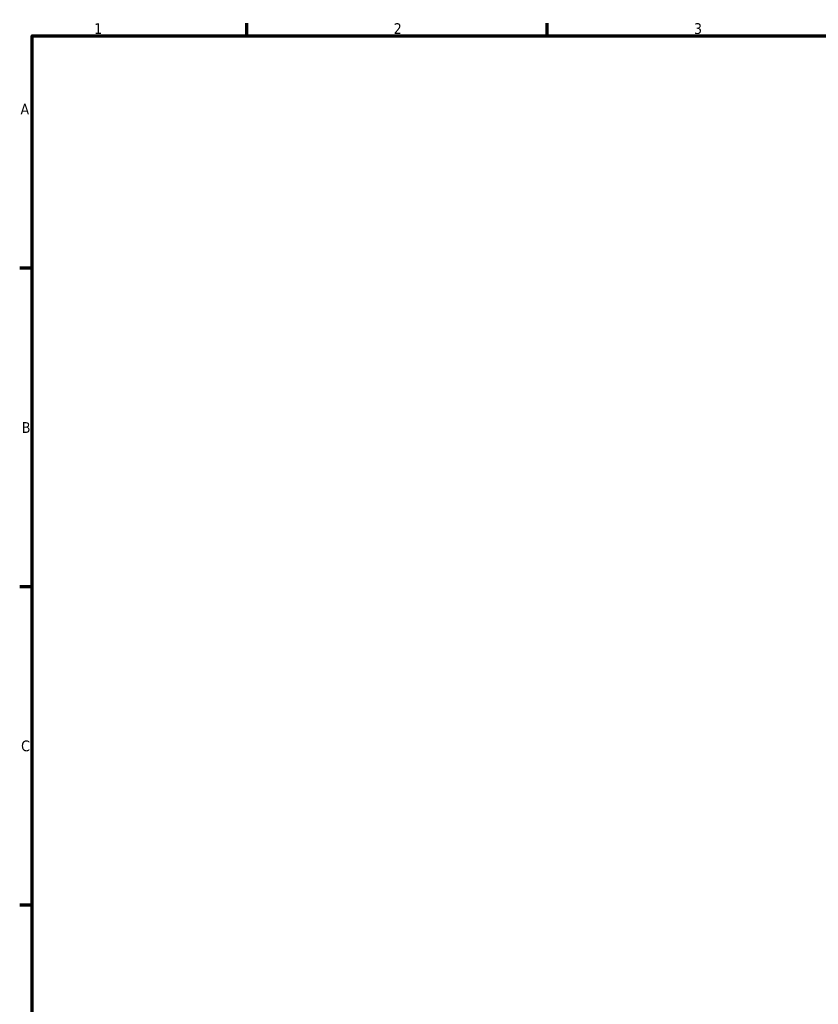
# Model space of a CAD drawing. Header units: millimetres. Extents: x 0 to 898, y 0 to 907.
# Tile 4 of 12: x 17 to 203, y 348 to 578. Entities that reach past the tile are written whole.
import ezdxf

# ---------------------------------------------------------------- set-up
doc = ezdxf.new("R2010")
doc.units = ezdxf.units.MM
doc.layers.add('Border (ISO)', color=7, linetype='Continuous', lineweight=70)
doc.styles.add('Note Text (ISO)', font='tahoma.ttf')

# ---------------------------------------------------------------- blocks, each defined once
blk = doc.blocks.new('Borders Default Border')
at = {"layer": 'Border (ISO)'}
for p, q in [((70.08, 574), (70.08, 576.9)), ((140.17, 574), (140.17, 576.9)), ((20, 519.75), (17.1, 519.75)), ((20, 445.5), (17.1, 445.5)), ((20, 371.25), (17.1, 371.25))]:
    blk.add_line(p, q, dxfattribs=at)
at = {"layer": 'Border (ISO)', "flags": 128}
blk.add_lwpolyline([(20, 20), (20, 574), (821, 574), (821, 20), (20, 20)], dxfattribs=at)
at = {"layer": 'Border (ISO)', "color": 232, "true_color": 0xca0064, "char_height": 2.5, "attachment_point": 7, "style": 'Note Text (ISO)'}
for s, insert in [('1', (34.48, 574.4)), ('2', (104.37, 574.4)), ('3', (174.43, 574.35)), ('A', (17.29, 555.62)), ('B', (17.59, 481.37)), ('C', (17.43, 407.08))]:
    blk.add_mtext(s, dxfattribs=dict(at, insert=insert))

msp = doc.modelspace()

# ---------------------------------------------------------------- block references
msp.add_blockref('Borders Default Border', (0, 0))

doc.saveas('drawing.dxf')
